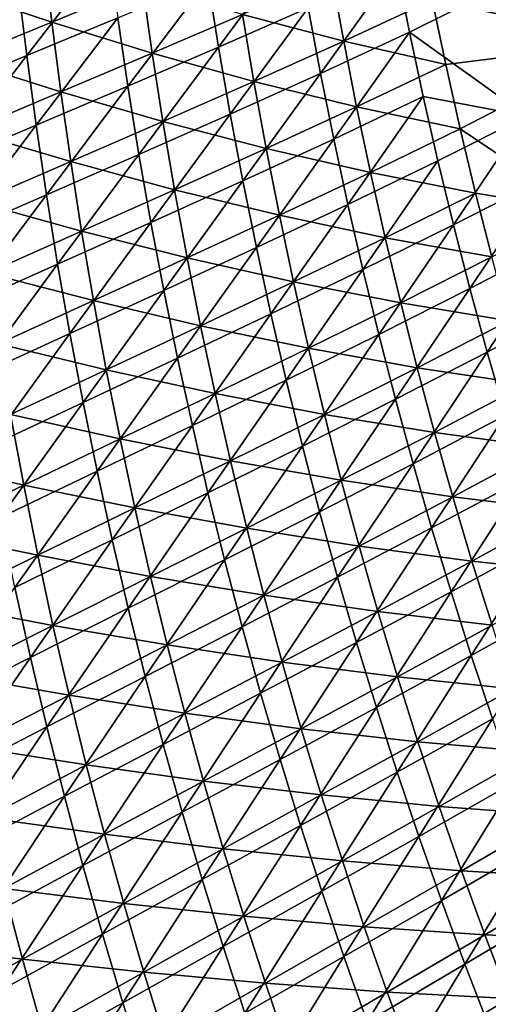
# Model space of a CAD drawing. Header units: metres. Extents: x -1 to 1402, y -1402 to 1.
# Tile 110 of 256: x 158 to 203, y -927 to -832. Entities that reach past the tile are written whole.
import ezdxf

# ---------------------------------------------------------------- set-up
doc = ezdxf.new("R2010")
doc.units = ezdxf.units.M

msp = doc.modelspace()

# ---------------------------------------------------------------- linework, layer by layer
at = {"layer": 'None0'}
for points in [[(213.373703, -822.283325, -476.076569), (197.398148, -830.49115, -421.745209), (216.38855, -834.49707, -476.285645)], [(166.181961, -825.60083, -337.845428), (158.281677, -835.85553, -309.670929), (157.466675, -829.117493, -309.696167)], [(167.07048, -832.213501, -337.82193), (158.281677, -835.85553, -309.670929), (166.181961, -825.60083, -337.845428)], [(176.785812, -835.044495, -366.039032), (175.740128, -828.567627, -366.060181), (184.301682, -824.879272, -394.384613)], [(176.785812, -835.044495, -366.039032), (184.301682, -824.879272, -394.384613), (185.413849, -831.239258, -394.365723)], [(195.191742, -833.594299, -422.739227), (193.934891, -827.362549, -422.754974), (211.224426, -825.619995, -477.035614)], [(206.531509, -841.704468, -451.14328), (195.191742, -833.594299, -422.739227), (211.224426, -825.619995, -477.035614)], [(151.107208, -829.393005, -280.694916), (160.700439, -832.623657, -308.745483), (159.924133, -825.875793, -308.782654)], [(159.924133, -825.875793, -308.782654), (160.700439, -832.623657, -308.745483), (169.458893, -829.010559, -336.908539)], [(186.609726, -837.582642, -394.347046), (185.413849, -831.239258, -394.365723), (193.934891, -827.362549, -422.754974)], [(186.609726, -837.582642, -394.347046), (193.934891, -827.362549, -422.754974), (195.191742, -833.594299, -422.739227)], [(179.103409, -831.880066, -365.108612), (188.853851, -834.457092, -393.378448), (187.691071, -828.102173, -393.406555)], [(187.691071, -828.102173, -393.406555), (188.853851, -834.457092, -393.378448), (197.398148, -830.49115, -421.745209)], [(158.281677, -835.85553, -309.670929), (149.361038, -839.532898, -281.602417), (157.466675, -829.117493, -309.696167)], [(151.107208, -829.393005, -280.694916), (151.807755, -836.270447, -280.656586), (160.700439, -832.623657, -308.745483)], [(160.700439, -832.623657, -308.745483), (170.398743, -835.620605, -336.873718), (169.458893, -829.010559, -336.908539)], [(168.046906, -838.812378, -337.798798), (167.07048, -832.213501, -337.82193), (175.740128, -828.567627, -366.060181)], [(168.046906, -838.812378, -337.798798), (175.740128, -828.567627, -366.060181), (176.785812, -835.044495, -366.039032)], [(169.458893, -829.010559, -336.908539), (170.398743, -835.620605, -336.873718), (179.103409, -831.880066, -365.108612)], [(177.917435, -841.505493, -366.018188), (176.785812, -835.044495, -366.039032), (185.413849, -831.239258, -394.365723)], [(177.917435, -841.505493, -366.018188), (185.413849, -831.239258, -394.365723), (186.609726, -837.582642, -394.347046)], [(188.853851, -834.457092, -393.378448), (198.706039, -836.717163, -421.721741), (197.398148, -830.49115, -421.745209)], [(197.398148, -830.49115, -421.745209), (198.706039, -836.717163, -421.721741), (216.38855, -834.49707, -476.285645)], [(159.186768, -842.580566, -309.646088), (158.281677, -835.85553, -309.670929), (167.07048, -832.213501, -337.82193)], [(159.186768, -842.580566, -309.646088), (167.07048, -832.213501, -337.82193), (168.046906, -838.812378, -337.798798)], [(170.398743, -835.620605, -336.873718), (180.200745, -838.353455, -365.076904), (179.103409, -831.880066, -365.108612)], [(179.103409, -831.880066, -365.108612), (180.200745, -838.353455, -365.076904), (188.853851, -834.457092, -393.378448)], [(151.807755, -836.270447, -280.656586), (161.568054, -839.360901, -308.70874), (160.700439, -832.623657, -308.745483)], [(160.700439, -832.623657, -308.745483), (161.568054, -839.360901, -308.70874), (170.398743, -835.620605, -336.873718)], [(187.889465, -843.908386, -394.328583), (186.609726, -837.582642, -394.347046), (195.191742, -833.594299, -422.739227)], [(187.889465, -843.908386, -394.328583), (195.191742, -833.594299, -422.739227), (196.530197, -839.8078, -422.723572)], [(196.530197, -839.8078, -422.723572), (195.191742, -833.594299, -422.739227), (206.531509, -841.704468, -451.14328)], [(169.111542, -845.396118, -337.77597), (168.046906, -838.812378, -337.798798), (176.785812, -835.044495, -366.039032)], [(169.111542, -845.396118, -337.77597), (176.785812, -835.044495, -366.039032), (177.917435, -841.505493, -366.018188)], [(180.200745, -838.353455, -365.076904), (190.101822, -840.796143, -393.350677), (188.853851, -834.457092, -393.378448)], [(188.853851, -834.457092, -393.378448), (190.101822, -840.796143, -393.350677), (198.706039, -836.717163, -421.721741)], [(216.38855, -834.49707, -476.285645), (198.706039, -836.717163, -421.721741), (200.097015, -842.92572, -421.698639)], [(216.38855, -834.49707, -476.285645), (200.097015, -842.92572, -421.698639), (211.787125, -850.785583, -450.113312)], [(150.193451, -846.387634, -281.576416), (149.361038, -839.532898, -281.602417), (158.281677, -835.85553, -309.670929)], [(150.193451, -846.387634, -281.576416), (158.281677, -835.85553, -309.670929), (159.186768, -842.580566, -309.646088)], [(161.568054, -839.360901, -308.70874), (171.42807, -842.217773, -336.839325), (170.398743, -835.620605, -336.873718)], [(170.398743, -835.620605, -336.873718), (171.42807, -842.217773, -336.839325), (180.200745, -838.353455, -365.076904)], [(151.807755, -836.270447, -280.656586), (152.601791, -843.138367, -280.618652), (161.568054, -839.360901, -308.70874)], [(198.706039, -836.717163, -421.721741), (190.101822, -840.796143, -393.350677), (200.097015, -842.92572, -421.698639)], [(179.135239, -847.949524, -365.99765), (177.917435, -841.505493, -366.018188), (186.609726, -837.582642, -394.347046)], [(179.135239, -847.949524, -365.99765), (186.609726, -837.582642, -394.347046), (187.889465, -843.908386, -394.328583)], [(160.182373, -849.291443, -309.621643), (159.186768, -842.580566, -309.646088), (168.046906, -838.812378, -337.798798)], [(160.182373, -849.291443, -309.621643), (168.046906, -838.812378, -337.798798), (169.111542, -845.396118, -337.77597)], [(171.42807, -842.217773, -336.839325), (181.385574, -844.81189, -365.045593), (180.200745, -838.353455, -365.076904)], [(180.200745, -838.353455, -365.076904), (181.385574, -844.81189, -365.045593), (190.101822, -840.796143, -393.350677)], [(152.601791, -843.138367, -280.618652), (162.52739, -846.086243, -308.672424), (161.568054, -839.360901, -308.70874)], [(161.568054, -839.360901, -308.70874), (162.52739, -846.086243, -308.672424), (171.42807, -842.217773, -336.839325)], [(189.253189, -850.215393, -394.310333), (187.889465, -843.908386, -394.328583), (196.530197, -839.8078, -422.723572)], [(189.253189, -850.215393, -394.310333), (196.530197, -839.8078, -422.723572), (197.950287, -846.002014, -422.708099)], [(197.950287, -846.002014, -422.708099), (196.530197, -839.8078, -422.723572), (206.531509, -841.704468, -451.14328)], [(190.101822, -840.796143, -393.350677), (181.385574, -844.81189, -365.045593), (191.435196, -847.118408, -393.323334)], [(200.097015, -842.92572, -421.698639), (190.101822, -840.796143, -393.350677), (191.435196, -847.118408, -393.323334)], [(170.264709, -851.963684, -337.75354), (169.111542, -845.396118, -337.77597), (177.917435, -841.505493, -366.018188)], [(170.264709, -851.963684, -337.75354), (177.917435, -841.505493, -366.018188), (179.135239, -847.949524, -365.99765)], [(199.452103, -852.175842, -422.692719), (197.950287, -846.002014, -422.708099), (206.531509, -841.704468, -451.14328)], [(206.531509, -841.704468, -451.14328), (208.08374, -847.772217, -451.132111), (199.452103, -852.175842, -422.692719)], [(151.118668, -853.229126, -281.550781), (150.193451, -846.387634, -281.576416), (159.186768, -842.580566, -309.646088)], [(151.118668, -853.229126, -281.550781), (159.186768, -842.580566, -309.646088), (160.182373, -849.291443, -309.621643)], [(162.52739, -846.086243, -308.672424), (172.54718, -848.800842, -336.805359), (171.42807, -842.217773, -336.839325)], [(171.42807, -842.217773, -336.839325), (172.54718, -848.800842, -336.805359), (181.385574, -844.81189, -365.045593)], [(152.601791, -843.138367, -280.618652), (153.489838, -849.995483, -280.581177), (162.52739, -846.086243, -308.672424)], [(200.097015, -842.92572, -421.698639), (191.435196, -847.118408, -393.323334), (201.571136, -849.115723, -421.675873)], [(200.097015, -842.92572, -421.698639), (201.571136, -849.115723, -421.675873), (211.787125, -850.785583, -450.113312)], [(180.439438, -854.375427, -365.977417), (179.135239, -847.949524, -365.99765), (187.889465, -843.908386, -394.328583)], [(180.439438, -854.375427, -365.977417), (187.889465, -843.908386, -394.328583), (189.253189, -850.215393, -394.310333)], [(161.268875, -855.986938, -309.597565), (160.182373, -849.291443, -309.621643), (169.111542, -845.396118, -337.77597)], [(161.268875, -855.986938, -309.597565), (169.111542, -845.396118, -337.77597), (170.264709, -851.963684, -337.75354)], [(181.385574, -844.81189, -365.045593), (172.54718, -848.800842, -336.805359), (182.658127, -851.254211, -365.01474)], [(191.435196, -847.118408, -393.323334), (181.385574, -844.81189, -365.045593), (182.658127, -851.254211, -365.01474)], [(153.489838, -849.995483, -280.581177), (163.578873, -852.798523, -308.636566), (162.52739, -846.086243, -308.672424)], [(162.52739, -846.086243, -308.672424), (163.578873, -852.798523, -308.636566), (172.54718, -848.800842, -336.805359)], [(190.701065, -856.502502, -394.292328), (189.253189, -850.215393, -394.310333), (197.950287, -846.002014, -422.708099)], [(190.701065, -856.502502, -394.292328), (197.950287, -846.002014, -422.708099), (199.452103, -852.175842, -422.692719)], [(191.435196, -847.118408, -393.323334), (182.658127, -851.254211, -365.01474), (192.85405, -853.422729, -393.296387)], [(191.435196, -847.118408, -393.323334), (192.85405, -853.422729, -393.296387), (201.571136, -849.115723, -421.675873)], [(171.506714, -858.513855, -337.731476), (170.264709, -851.963684, -337.75354), (179.135239, -847.949524, -365.99765)], [(171.506714, -858.513855, -337.731476), (179.135239, -847.949524, -365.99765), (180.439438, -854.375427, -365.977417)], [(208.08374, -847.772217, -451.132111), (201.035721, -858.328369, -422.677521), (199.452103, -852.175842, -422.692719)], [(208.08374, -847.772217, -451.132111), (209.715378, -853.818237, -451.121002), (201.035721, -858.328369, -422.677521)], [(152.137192, -860.056091, -281.525543), (151.118668, -853.229126, -281.550781), (160.182373, -849.291443, -309.621643)], [(152.137192, -860.056091, -281.525543), (160.182373, -849.291443, -309.621643), (161.268875, -855.986938, -309.597565)], [(172.54718, -848.800842, -336.805359), (163.578873, -852.798523, -308.636566), (173.756439, -855.368774, -336.771851)], [(182.658127, -851.254211, -365.01474), (172.54718, -848.800842, -336.805359), (173.756439, -855.368774, -336.771851)], [(201.571136, -849.115723, -421.675873), (192.85405, -853.422729, -393.296387), (203.128296, -855.286011, -421.653503)], [(201.571136, -849.115723, -421.675873), (203.128296, -855.286011, -421.653503), (211.787125, -850.785583, -450.113312)], [(153.489838, -849.995483, -280.581177), (154.472412, -856.840637, -280.544159), (163.578873, -852.798523, -308.636566)], [(181.830261, -860.782104, -365.95752), (180.439438, -854.375427, -365.977417), (189.253189, -850.215393, -394.310333)], [(181.830261, -860.782104, -365.95752), (189.253189, -850.215393, -394.310333), (190.701065, -856.502502, -394.292328)], [(182.658127, -851.254211, -365.01474), (173.756439, -855.368774, -336.771851), (184.018616, -857.679382, -364.984314)], [(182.658127, -851.254211, -365.01474), (184.018616, -857.679382, -364.984314), (192.85405, -853.422729, -393.296387)], [(162.446686, -862.665771, -309.573883), (161.268875, -855.986938, -309.597565), (170.264709, -851.963684, -337.75354)], [(162.446686, -862.665771, -309.573883), (170.264709, -851.963684, -337.75354), (171.506714, -858.513855, -337.731476)], [(192.233215, -862.768738, -394.274597), (190.701065, -856.502502, -394.292328), (199.452103, -852.175842, -422.692719)], [(199.452103, -852.175842, -422.692719), (201.035721, -858.328369, -422.677521), (192.233215, -862.768738, -394.274597)], [(163.578873, -852.798523, -308.636566), (154.472412, -856.840637, -280.544159), (164.722931, -859.496582, -308.601196)], [(173.756439, -855.368774, -336.771851), (163.578873, -852.798523, -308.636566), (164.722931, -859.496582, -308.601196)], [(184.018616, -857.679382, -364.984314), (194.358398, -859.707886, -393.269897), (192.85405, -853.422729, -393.296387)], [(192.85405, -853.422729, -393.296387), (194.358398, -859.707886, -393.269897), (203.128296, -855.286011, -421.653503)], [(209.715378, -853.818237, -451.121002), (202.701187, -864.458435, -422.662476), (201.035721, -858.328369, -422.677521)], [(209.715378, -853.818237, -451.121002), (211.426407, -859.841492, -451.109985), (202.701187, -864.458435, -422.662476)], [(172.837875, -865.045471, -337.709808), (171.506714, -858.513855, -337.731476), (180.439438, -854.375427, -365.977417)], [(172.837875, -865.045471, -337.709808), (180.439438, -854.375427, -365.977417), (181.830261, -860.782104, -365.95752)], [(153.249496, -866.867249, -281.500732), (152.137192, -860.056091, -281.525543), (161.268875, -855.986938, -309.597565)], [(153.249496, -866.867249, -281.500732), (161.268875, -855.986938, -309.597565), (162.446686, -862.665771, -309.573883)], [(173.756439, -855.368774, -336.771851), (164.722931, -859.496582, -308.601196), (175.056107, -861.920349, -336.7388)], [(173.756439, -855.368774, -336.771851), (175.056107, -861.920349, -336.7388), (184.018616, -857.679382, -364.984314)], [(194.358398, -859.707886, -393.269897), (204.768433, -861.435425, -421.631531), (203.128296, -855.286011, -421.653503)], [(164.722931, -859.496582, -308.601196), (154.472412, -856.840637, -280.544159), (155.550003, -863.672485, -280.507599)], [(183.307922, -867.168396, -365.937958), (181.830261, -860.782104, -365.95752), (190.701065, -856.502502, -394.292328)], [(183.307922, -867.168396, -365.937958), (190.701065, -856.502502, -394.292328), (192.233215, -862.768738, -394.274597)], [(184.018616, -857.679382, -364.984314), (175.056107, -861.920349, -336.7388), (185.467117, -864.08606, -364.954346)], [(184.018616, -857.679382, -364.984314), (185.467117, -864.08606, -364.954346), (194.358398, -859.707886, -393.269897)], [(163.716202, -869.326843, -309.550629), (162.446686, -862.665771, -309.573883), (171.506714, -858.513855, -337.731476)], [(163.716202, -869.326843, -309.550629), (171.506714, -858.513855, -337.731476), (172.837875, -865.045471, -337.709808)], [(201.035721, -858.328369, -422.677521), (193.849792, -869.012939, -394.25708), (192.233215, -862.768738, -394.274597)], [(201.035721, -858.328369, -422.677521), (202.701187, -864.458435, -422.662476), (193.849792, -869.012939, -394.25708)], [(164.722931, -859.496582, -308.601196), (155.550003, -863.672485, -280.507599), (165.95993, -866.179138, -308.566284)], [(164.722931, -859.496582, -308.601196), (165.95993, -866.179138, -308.566284), (175.056107, -861.920349, -336.7388)], [(185.467117, -864.08606, -364.954346), (195.948227, -865.972595, -393.243805), (194.358398, -859.707886, -393.269897)], [(194.358398, -859.707886, -393.269897), (195.948227, -865.972595, -393.243805), (204.768433, -861.435425, -421.631531)], [(211.426407, -859.841492, -451.109985), (204.448578, -870.564941, -422.647583), (202.701187, -864.458435, -422.662476)], [(174.258484, -871.557373, -337.688538), (172.837875, -865.045471, -337.709808), (181.830261, -860.782104, -365.95752)], [(174.258484, -871.557373, -337.688538), (181.830261, -860.782104, -365.95752), (183.307922, -867.168396, -365.937958)], [(195.948227, -865.972595, -393.243805), (206.491455, -867.562622, -421.609955), (204.768433, -861.435425, -421.631531)], [(154.4561, -873.661316, -281.476318), (153.249496, -866.867249, -281.500732), (162.446686, -862.665771, -309.573883)], [(154.4561, -873.661316, -281.476318), (162.446686, -862.665771, -309.573883), (163.716202, -869.326843, -309.550629)], [(165.95993, -866.179138, -308.566284), (176.44635, -868.454102, -336.706268), (175.056107, -861.920349, -336.7388)], [(175.056107, -861.920349, -336.7388), (176.44635, -868.454102, -336.706268), (185.467117, -864.08606, -364.954346)], [(155.550003, -863.672485, -280.507599), (156.723114, -870.489746, -280.471588), (165.95993, -866.179138, -308.566284)], [(184.872665, -873.533203, -365.918762), (183.307922, -867.168396, -365.937958), (192.233215, -862.768738, -394.274597)], [(192.233215, -862.768738, -394.274597), (193.849792, -869.012939, -394.25708), (184.872665, -873.533203, -365.918762)], [(176.44635, -868.454102, -336.706268), (187.003662, -870.472778, -364.924866), (185.467117, -864.08606, -364.954346)], [(185.467117, -864.08606, -364.954346), (187.003662, -870.472778, -364.924866), (195.948227, -865.972595, -393.243805)], [(202.701187, -864.458435, -422.662476), (195.550934, -875.234009, -394.239868), (193.849792, -869.012939, -394.25708)], [(202.701187, -864.458435, -422.662476), (204.448578, -870.564941, -422.647583), (195.550934, -875.234009, -394.239868)], [(165.07782, -875.968872, -309.527771), (163.716202, -869.326843, -309.550629), (172.837875, -865.045471, -337.709808)], [(165.07782, -875.968872, -309.527771), (172.837875, -865.045471, -337.709808), (174.258484, -871.557373, -337.688538)], [(165.95993, -866.179138, -308.566284), (156.723114, -870.489746, -280.471588), (167.290115, -872.844727, -308.531921)], [(165.95993, -866.179138, -308.566284), (167.290115, -872.844727, -308.531921), (176.44635, -868.454102, -336.706268)], [(187.003662, -870.472778, -364.924866), (197.623535, -872.215576, -393.218201), (195.948227, -865.972595, -393.243805)], [(195.948227, -865.972595, -393.243805), (197.623535, -872.215576, -393.218201), (206.491455, -867.562622, -421.609955)], [(175.76886, -878.04834, -337.667664), (174.258484, -871.557373, -337.688538), (183.307922, -867.168396, -365.937958)], [(175.76886, -878.04834, -337.667664), (183.307922, -867.168396, -365.937958), (184.872665, -873.533203, -365.918762)], [(197.623535, -872.215576, -393.218201), (208.297256, -873.666504, -421.588776), (206.491455, -867.562622, -421.609955)], [(155.757477, -880.437073, -281.452332), (154.4561, -873.661316, -281.476318), (163.716202, -869.326843, -309.550629)], [(155.757477, -880.437073, -281.452332), (163.716202, -869.326843, -309.550629), (165.07782, -875.968872, -309.527771)], [(167.290115, -872.844727, -308.531921), (177.927307, -874.968628, -336.674255), (176.44635, -868.454102, -336.706268)], [(176.44635, -868.454102, -336.706268), (177.927307, -874.968628, -336.674255), (187.003662, -870.472778, -364.924866)], [(193.849792, -869.012939, -394.25708), (186.524689, -879.875366, -365.899902), (184.872665, -873.533203, -365.918762)], [(193.849792, -869.012939, -394.25708), (195.550934, -875.234009, -394.239868), (186.524689, -879.875366, -365.899902)], [(147.33815, -874.886414, -252.457367), (157.99205, -877.290833, -280.436096), (156.723114, -870.489746, -280.471588)], [(156.723114, -870.489746, -280.471588), (157.99205, -877.290833, -280.436096), (167.290115, -872.844727, -308.531921)], [(177.927307, -874.968628, -336.674255), (188.628357, -876.838318, -364.895905), (187.003662, -870.472778, -364.924866)], [(187.003662, -870.472778, -364.924866), (188.628357, -876.838318, -364.895905), (197.623535, -872.215576, -393.218201)], [(204.448578, -870.564941, -422.647583), (197.336792, -881.430847, -394.2229), (195.550934, -875.234009, -394.239868)], [(204.448578, -870.564941, -422.647583), (206.277969, -876.646973, -422.632874), (197.336792, -881.430847, -394.2229)], [(166.531937, -882.590637, -309.505371), (165.07782, -875.968872, -309.527771), (174.258484, -871.557373, -337.688538)], [(166.531937, -882.590637, -309.505371), (174.258484, -871.557373, -337.688538), (175.76886, -878.04834, -337.667664)], [(188.628357, -876.838318, -364.895905), (199.384277, -878.435547, -393.193054), (197.623535, -872.215576, -393.218201)], [(197.623535, -872.215576, -393.218201), (199.384277, -878.435547, -393.193054), (208.297256, -873.666504, -421.588776)], [(157.99205, -877.290833, -280.436096), (168.713715, -879.49176, -308.498108), (167.290115, -872.844727, -308.531921)], [(167.290115, -872.844727, -308.531921), (168.713715, -879.49176, -308.498108), (177.927307, -874.968628, -336.674255)], [(177.369308, -884.517273, -337.647217), (175.76886, -878.04834, -337.667664), (184.872665, -873.533203, -365.918762)], [(184.872665, -873.533203, -365.918762), (186.524689, -879.875366, -365.899902), (177.369308, -884.517273, -337.647217)], [(199.384277, -878.435547, -393.193054), (210.185791, -879.74585, -421.568054), (208.297256, -873.666504, -421.588776)], [(147.33815, -874.886414, -252.457367), (148.545258, -881.825745, -252.421448), (157.99205, -877.290833, -280.436096)], [(168.713715, -879.49176, -308.498108), (179.499115, -881.462524, -336.642761), (177.927307, -874.968628, -336.674255)], [(177.927307, -874.968628, -336.674255), (179.499115, -881.462524, -336.642761), (188.628357, -876.838318, -364.895905)], [(157.154114, -887.193237, -281.428802), (155.757477, -880.437073, -281.452332), (165.07782, -875.968872, -309.527771)], [(157.154114, -887.193237, -281.428802), (165.07782, -875.968872, -309.527771), (166.531937, -882.590637, -309.505371)], [(195.550934, -875.234009, -394.239868), (188.264236, -886.193787, -365.881409), (186.524689, -879.875366, -365.899902)], [(195.550934, -875.234009, -394.239868), (197.336792, -881.430847, -394.2229), (188.264236, -886.193787, -365.881409)], [(179.499115, -881.462524, -336.642761), (190.341232, -883.181274, -364.867432), (188.628357, -876.838318, -364.895905)], [(188.628357, -876.838318, -364.895905), (190.341232, -883.181274, -364.867432), (199.384277, -878.435547, -393.193054)], [(206.277969, -876.646973, -422.632874), (199.207489, -887.602478, -394.206238), (197.336792, -881.430847, -394.2229)], [(206.277969, -876.646973, -422.632874), (208.189423, -882.703369, -422.618347), (199.207489, -887.602478, -394.206238)], [(148.545258, -881.825745, -252.421448), (159.357117, -884.074097, -280.401123), (157.99205, -877.290833, -280.436096)], [(157.99205, -877.290833, -280.436096), (159.357117, -884.074097, -280.401123), (168.713715, -879.49176, -308.498108)], [(168.078964, -889.190918, -309.483429), (166.531937, -882.590637, -309.505371), (175.76886, -878.04834, -337.667664)], [(168.078964, -889.190918, -309.483429), (175.76886, -878.04834, -337.667664), (177.369308, -884.517273, -337.647217)], [(190.341232, -883.181274, -364.867432), (201.230453, -884.631226, -393.168396), (199.384277, -878.435547, -393.193054)], [(199.384277, -878.435547, -393.193054), (201.230453, -884.631226, -393.168396), (210.185791, -879.74585, -421.568054)], [(159.357117, -884.074097, -280.401123), (170.230957, -886.118774, -308.464844), (168.713715, -879.49176, -308.498108)], [(168.713715, -879.49176, -308.498108), (170.230957, -886.118774, -308.464844), (179.499115, -881.462524, -336.642761)], [(201.230453, -884.631226, -393.168396), (212.156921, -885.799377, -421.54776), (210.185791, -879.74585, -421.568054)], [(186.524689, -879.875366, -365.899902), (179.06015, -890.962891, -337.627167), (177.369308, -884.517273, -337.647217)], [(186.524689, -879.875366, -365.899902), (188.264236, -886.193787, -365.881409), (179.06015, -890.962891, -337.627167)], [(170.230957, -886.118774, -308.464844), (181.161942, -887.934326, -336.611816), (179.499115, -881.462524, -336.642761)], [(179.499115, -881.462524, -336.642761), (181.161942, -887.934326, -336.611816), (190.341232, -883.181274, -364.867432)], [(197.336792, -881.430847, -394.2229), (190.091522, -892.487305, -365.863281), (188.264236, -886.193787, -365.881409)], [(197.336792, -881.430847, -394.2229), (199.207489, -887.602478, -394.206238), (190.091522, -892.487305, -365.863281)], [(148.545258, -881.825745, -252.421448), (149.851257, -888.747986, -252.386093), (159.357117, -884.074097, -280.401123)], [(158.646515, -893.928589, -281.405731), (157.154114, -887.193237, -281.428802), (166.531937, -882.590637, -309.505371)], [(158.646515, -893.928589, -281.405731), (166.531937, -882.590637, -309.505371), (168.078964, -889.190918, -309.483429)], [(208.189423, -882.703369, -422.618347), (201.163208, -893.747681, -394.18985), (199.207489, -887.602478, -394.206238)], [(208.189423, -882.703369, -422.618347), (210.183014, -888.733154, -422.604004), (201.163208, -893.747681, -394.18985)], [(181.161942, -887.934326, -336.611816), (192.142349, -889.500305, -364.839508), (190.341232, -883.181274, -364.867432)], [(190.341232, -883.181274, -364.867432), (192.142349, -889.500305, -364.839508), (201.230453, -884.631226, -393.168396)], [(149.851257, -888.747986, -252.386093), (160.818665, -890.837952, -280.36676), (159.357117, -884.074097, -280.401123)], [(159.357117, -884.074097, -280.401123), (160.818665, -890.837952, -280.36676), (170.230957, -886.118774, -308.464844)], [(169.719299, -895.768555, -309.461914), (168.078964, -889.190918, -309.483429), (177.369308, -884.517273, -337.647217)], [(177.369308, -884.517273, -337.647217), (179.06015, -890.962891, -337.627167), (169.719299, -895.768555, -309.461914)], [(192.142349, -889.500305, -364.839508), (203.162048, -890.801331, -393.144257), (201.230453, -884.631226, -393.168396)], [(201.230453, -884.631226, -393.168396), (203.162048, -890.801331, -393.144257), (212.156921, -885.799377, -421.54776)], [(160.818665, -890.837952, -280.36676), (171.842072, -892.724182, -308.432159), (170.230957, -886.118774, -308.464844)], [(170.230957, -886.118774, -308.464844), (171.842072, -892.724182, -308.432159), (181.161942, -887.934326, -336.611816)], [(188.264236, -886.193787, -365.881409), (180.84169, -897.384155, -337.607574), (179.06015, -890.962891, -337.627167)], [(188.264236, -886.193787, -365.881409), (190.091522, -892.487305, -365.863281), (180.84169, -897.384155, -337.607574)], [(149.064819, -898.762268, -253.411285), (157.154114, -887.193237, -281.428802), (158.646515, -893.928589, -281.405731)], [(171.842072, -892.724182, -308.432159), (182.915894, -894.382568, -336.581482), (181.161942, -887.934326, -336.611816)], [(181.161942, -887.934326, -336.611816), (182.915894, -894.382568, -336.581482), (192.142349, -889.500305, -364.839508)], [(199.207489, -887.602478, -394.206238), (192.006775, -898.754883, -365.845551), (190.091522, -892.487305, -365.863281)], [(199.207489, -887.602478, -394.206238), (201.163208, -893.747681, -394.18985), (192.006775, -898.754883, -365.845551)], [(149.851257, -888.747986, -252.386093), (151.256561, -895.651367, -252.351303), (160.818665, -890.837952, -280.36676)], [(160.235168, -900.641785, -281.383087), (158.646515, -893.928589, -281.405731), (168.078964, -889.190918, -309.483429)], [(160.235168, -900.641785, -281.383087), (168.078964, -889.190918, -309.483429), (169.719299, -895.768555, -309.461914)], [(210.183014, -888.733154, -422.604004), (203.204041, -899.865479, -394.173767), (201.163208, -893.747681, -394.18985)], [(182.915894, -894.382568, -336.581482), (194.031784, -895.794067, -364.812134), (192.142349, -889.500305, -364.839508)], [(192.142349, -889.500305, -364.839508), (194.031784, -895.794067, -364.812134), (203.162048, -890.801331, -393.144257)], [(151.256561, -895.651367, -252.351303), (162.376968, -897.58075, -280.332977), (160.818665, -890.837952, -280.36676)], [(160.818665, -890.837952, -280.36676), (162.376968, -897.58075, -280.332977), (171.842072, -892.724182, -308.432159)], [(179.06015, -890.962891, -337.627167), (171.453323, -902.322266, -309.440887), (169.719299, -895.768555, -309.461914)], [(179.06015, -890.962891, -337.627167), (180.84169, -897.384155, -337.607574), (171.453323, -902.322266, -309.440887)], [(194.031784, -895.794067, -364.812134), (205.179031, -896.94458, -393.120636), (203.162048, -890.801331, -393.144257)], [(162.376968, -897.58075, -280.332977), (173.547287, -899.306519, -308.400055), (171.842072, -892.724182, -308.432159)], [(171.842072, -892.724182, -308.432159), (173.547287, -899.306519, -308.400055), (182.915894, -894.382568, -336.581482)], [(190.091522, -892.487305, -365.863281), (182.714233, -903.779846, -337.58844), (180.84169, -897.384155, -337.607574)], [(190.091522, -892.487305, -365.863281), (192.006775, -898.754883, -365.845551), (182.714233, -903.779846, -337.58844)], [(150.601288, -905.613647, -253.388184), (149.064819, -898.762268, -253.411285), (158.646515, -893.928589, -281.405731)], [(150.601288, -905.613647, -253.388184), (158.646515, -893.928589, -281.405731), (160.235168, -900.641785, -281.383087)], [(201.163208, -893.747681, -394.18985), (194.010208, -904.995239, -365.828217), (192.006775, -898.754883, -365.845551)], [(201.163208, -893.747681, -394.18985), (203.204041, -899.865479, -394.173767), (194.010208, -904.995239, -365.828217)], [(173.547287, -899.306519, -308.400055), (184.761139, -900.805908, -336.551697), (182.915894, -894.382568, -336.581482)], [(182.915894, -894.382568, -336.581482), (184.761139, -900.805908, -336.551697), (194.031784, -895.794067, -364.812134)], [(151.256561, -895.651367, -252.351303), (152.761566, -902.534241, -252.317108), (162.376968, -897.58075, -280.332977)], [(161.920578, -907.331543, -281.360962), (160.235168, -900.641785, -281.383087), (169.719299, -895.768555, -309.461914)], [(169.719299, -895.768555, -309.461914), (171.453323, -902.322266, -309.440887), (161.920578, -907.331543, -281.360962)], [(184.761139, -900.805908, -336.551697), (196.009583, -902.061157, -364.785339), (194.031784, -895.794067, -364.812134)], [(194.031784, -895.794067, -364.812134), (196.009583, -902.061157, -364.785339), (205.179031, -896.94458, -393.120636)], [(196.009583, -902.061157, -364.785339), (207.281403, -903.059814, -393.097534), (205.179031, -896.94458, -393.120636)], [(152.761566, -902.534241, -252.317108), (164.032379, -904.300903, -280.299805), (162.376968, -897.58075, -280.332977)], [(162.376968, -897.58075, -280.332977), (164.032379, -904.300903, -280.299805), (173.547287, -899.306519, -308.400055)], [(180.84169, -897.384155, -337.607574), (173.281464, -908.85083, -309.420319), (171.453323, -902.322266, -309.440887)], [(180.84169, -897.384155, -337.607574), (182.714233, -903.779846, -337.58844), (173.281464, -908.85083, -309.420319)], [(192.006775, -898.754883, -365.845551), (184.678085, -910.148804, -337.569733), (182.714233, -903.779846, -337.58844)], [(192.006775, -898.754883, -365.845551), (194.010208, -904.995239, -365.828217), (184.678085, -910.148804, -337.569733)], [(164.032379, -904.300903, -280.299805), (175.346817, -905.864258, -308.368591), (173.547287, -899.306519, -308.400055)], [(173.547287, -899.306519, -308.400055), (175.346817, -905.864258, -308.368591), (184.761139, -900.805908, -336.551697)], [(152.237549, -912.442078, -253.365555), (150.601288, -905.613647, -253.388184), (160.235168, -900.641785, -281.383087)], [(152.237549, -912.442078, -253.365555), (160.235168, -900.641785, -281.383087), (161.920578, -907.331543, -281.360962)], [(203.204041, -899.865479, -394.173767), (196.101868, -911.207336, -365.81131), (194.010208, -904.995239, -365.828217)], [(203.204041, -899.865479, -394.173767), (205.329987, -905.954651, -394.15802), (196.101868, -911.207336, -365.81131)], [(175.346817, -905.864258, -308.368591), (186.697815, -907.20282, -336.522552), (184.761139, -900.805908, -336.551697)], [(184.761139, -900.805908, -336.551697), (186.697815, -907.20282, -336.522552), (196.009583, -902.061157, -364.785339)], [(164.032379, -904.300903, -280.299805), (152.761566, -902.534241, -252.317108), (154.366669, -909.394836, -252.283524)], [(171.453323, -902.322266, -309.440887), (163.703201, -913.996704, -281.339294), (161.920578, -907.331543, -281.360962)], [(171.453323, -902.322266, -309.440887), (173.281464, -908.85083, -309.420319), (163.703201, -913.996704, -281.339294)], [(186.697815, -907.20282, -336.522552), (198.075806, -908.300354, -364.759125), (196.009583, -902.061157, -364.785339)], [(196.009583, -902.061157, -364.785339), (198.075806, -908.300354, -364.759125), (207.281403, -903.059814, -393.097534)], [(198.075806, -908.300354, -364.759125), (209.469131, -909.145996, -393.074982), (207.281403, -903.059814, -393.097534)], [(165.785187, -910.996765, -280.267273), (164.032379, -904.300903, -280.299805), (154.366669, -909.394836, -252.283524)], [(175.346817, -905.864258, -308.368591), (164.032379, -904.300903, -280.299805), (165.785187, -910.996765, -280.267273)], [(182.714233, -903.779846, -337.58844), (175.204102, -915.353088, -309.400238), (173.281464, -908.85083, -309.420319)], [(182.714233, -903.779846, -337.58844), (184.678085, -910.148804, -337.569733), (175.204102, -915.353088, -309.400238)], [(194.010208, -904.995239, -365.828217), (186.733368, -916.489746, -337.551514), (184.678085, -910.148804, -337.569733)], [(194.010208, -904.995239, -365.828217), (196.101868, -911.207336, -365.81131), (186.733368, -916.489746, -337.551514)], [(177.240906, -912.395813, -308.337769), (175.346817, -905.864258, -308.368591), (165.785187, -910.996765, -280.267273)], [(186.697815, -907.20282, -336.522552), (175.346817, -905.864258, -308.368591), (177.240906, -912.395813, -308.337769)], [(205.329987, -905.954651, -394.15802), (198.281464, -917.389832, -365.794769), (196.101868, -911.207336, -365.81131)], [(205.329987, -905.954651, -394.15802), (207.540726, -912.014099, -394.142578), (198.281464, -917.389832, -365.794769)], [(153.974213, -919.246338, -253.343399), (152.237549, -912.442078, -253.365555), (161.920578, -907.331543, -281.360962)], [(161.920578, -907.331543, -281.360962), (163.703201, -913.996704, -281.339294), (153.974213, -919.246338, -253.343399)], [(188.726059, -913.57196, -336.494049), (186.697815, -907.20282, -336.522552), (177.240906, -912.395813, -308.337769)], [(198.075806, -908.300354, -364.759125), (186.697815, -907.20282, -336.522552), (188.726059, -913.57196, -336.494049)], [(200.230499, -914.510559, -364.733521), (198.075806, -908.300354, -364.759125), (188.726059, -913.57196, -336.494049)], [(209.469131, -909.145996, -393.074982), (198.075806, -908.300354, -364.759125), (200.230499, -914.510559, -364.733521)], [(173.281464, -908.85083, -309.420319), (165.583572, -920.635986, -281.318146), (163.703201, -913.996704, -281.339294)], [(173.281464, -908.85083, -309.420319), (175.204102, -915.353088, -309.400238), (165.583572, -920.635986, -281.318146)], [(211.742157, -915.202148, -393.053009), (209.469131, -909.145996, -393.074982), (200.230499, -914.510559, -364.733521)], [(154.366669, -909.394836, -252.283524), (156.072281, -916.231506, -252.250565), (165.785187, -910.996765, -280.267273)], [(184.678085, -910.148804, -337.569733), (177.221405, -921.827698, -309.380676), (175.204102, -915.353088, -309.400238)], [(184.678085, -910.148804, -337.569733), (186.733368, -916.489746, -337.551514), (177.221405, -921.827698, -309.380676)], [(156.072281, -916.231506, -252.250565), (167.635712, -917.666748, -280.235382), (165.785187, -910.996765, -280.267273)], [(165.785187, -910.996765, -280.267273), (167.635712, -917.666748, -280.235382), (177.240906, -912.395813, -308.337769)], [(196.101868, -911.207336, -365.81131), (188.879822, -922.80127, -337.533752), (186.733368, -916.489746, -337.551514)], [(196.101868, -911.207336, -365.81131), (198.281464, -917.389832, -365.794769), (188.879822, -922.80127, -337.533752)], [(198.281464, -917.389832, -365.794769), (207.540726, -912.014099, -394.142578), (200.548721, -923.541443, -365.778687)], [(200.548721, -923.541443, -365.778687), (207.540726, -912.014099, -394.142578), (209.835922, -918.042664, -394.127472)], [(167.635712, -917.666748, -280.235382), (179.229752, -918.899841, -308.307617), (177.240906, -912.395813, -308.337769)], [(177.240906, -912.395813, -308.337769), (179.229752, -918.899841, -308.307617), (188.726059, -913.57196, -336.494049)], [(163.703201, -913.996704, -281.339294), (155.811844, -926.025085, -253.321747), (153.974213, -919.246338, -253.343399)], [(163.703201, -913.996704, -281.339294), (165.583572, -920.635986, -281.318146), (155.811844, -926.025085, -253.321747)], [(179.229752, -918.899841, -308.307617), (190.845963, -919.91217, -336.466187), (188.726059, -913.57196, -336.494049)], [(188.726059, -913.57196, -336.494049), (190.845963, -919.91217, -336.466187), (200.230499, -914.510559, -364.733521)], [(190.845963, -919.91217, -336.466187), (202.473679, -920.690674, -364.708557), (200.230499, -914.510559, -364.733521)], [(200.230499, -914.510559, -364.733521), (202.473679, -920.690674, -364.708557), (211.742157, -915.202148, -393.053009)], [(175.204102, -915.353088, -309.400238), (167.561905, -927.247864, -281.297485), (165.583572, -920.635986, -281.318146)], [(175.204102, -915.353088, -309.400238), (177.221405, -921.827698, -309.380676), (167.561905, -927.247864, -281.297485)], [(202.473679, -920.690674, -364.708557), (214.100494, -921.227356, -393.031586), (211.742157, -915.202148, -393.053009)], [(146.204163, -921.596375, -224.321472), (157.878784, -923.04248, -252.218277), (156.072281, -916.231506, -252.250565)], [(156.072281, -916.231506, -252.250565), (157.878784, -923.04248, -252.218277), (167.635712, -917.666748, -280.235382)], [(186.733368, -916.489746, -337.551514), (179.333206, -928.273132, -309.361603), (177.221405, -921.827698, -309.380676)], [(186.733368, -916.489746, -337.551514), (188.879822, -922.80127, -337.533752), (179.333206, -928.273132, -309.361603)], [(157.878784, -923.04248, -252.218277), (169.584244, -924.309326, -280.204193), (167.635712, -917.666748, -280.235382)], [(167.635712, -917.666748, -280.235382), (169.584244, -924.309326, -280.204193), (179.229752, -918.899841, -308.307617)], [(188.879822, -922.80127, -337.533752), (198.281464, -917.389832, -365.794769), (191.117233, -929.08197, -337.516449)], [(191.117233, -929.08197, -337.516449), (198.281464, -917.389832, -365.794769), (200.548721, -923.541443, -365.778687)], [(202.903351, -929.66095, -365.763), (200.548721, -923.541443, -365.778687), (209.835922, -918.042664, -394.127472)], [(169.584244, -924.309326, -280.204193), (181.313538, -925.374939, -308.278137), (179.229752, -918.899841, -308.307617)], [(179.229752, -918.899841, -308.307617), (181.313538, -925.374939, -308.278137), (190.845963, -919.91217, -336.466187)], [(165.583572, -920.635986, -281.318146), (157.750763, -932.776855, -253.300598), (155.811844, -926.025085, -253.321747)], [(165.583572, -920.635986, -281.318146), (167.561905, -927.247864, -281.297485), (157.750763, -932.776855, -253.300598)], [(181.313538, -925.374939, -308.278137), (193.057632, -926.22229, -336.438965), (190.845963, -919.91217, -336.466187)], [(190.845963, -919.91217, -336.466187), (193.057632, -926.22229, -336.438965), (202.473679, -920.690674, -364.708557)], [(193.057632, -926.22229, -336.438965), (204.805374, -926.839722, -364.684204), (202.473679, -920.690674, -364.708557)], [(202.473679, -920.690674, -364.708557), (204.805374, -926.839722, -364.684204), (214.100494, -921.227356, -393.031586)], [(146.204163, -921.596375, -224.321472), (147.966736, -928.549805, -224.289444), (157.878784, -923.04248, -252.218277)], [(177.221405, -921.827698, -309.380676), (169.638092, -933.830811, -281.277344), (167.561905, -927.247864, -281.297485)], [(177.221405, -921.827698, -309.380676), (179.333206, -928.273132, -309.361603), (169.638092, -933.830811, -281.277344)], [(147.966736, -928.549805, -224.289444), (159.786591, -929.826111, -252.186676), (157.878784, -923.04248, -252.218277)], [(157.878784, -923.04248, -252.218277), (159.786591, -929.826111, -252.186676), (169.584244, -924.309326, -280.204193)], [(179.333206, -928.273132, -309.361603), (188.879822, -922.80127, -337.533752), (181.539307, -934.687744, -309.343048)], [(181.539307, -934.687744, -309.343048), (188.879822, -922.80127, -337.533752), (191.117233, -929.08197, -337.516449)], [(193.445328, -935.330444, -337.499664), (191.117233, -929.08197, -337.516449), (200.548721, -923.541443, -365.778687)], [(202.903351, -929.66095, -365.763), (193.445328, -935.330444, -337.499664), (200.548721, -923.541443, -365.778687)], [(159.786591, -929.826111, -252.186676), (171.631058, -930.922974, -280.173676), (169.584244, -924.309326, -280.204193)], [(169.584244, -924.309326, -280.204193), (171.631058, -930.922974, -280.173676), (181.313538, -925.374939, -308.278137)], [(171.631058, -930.922974, -280.173676), (183.492447, -931.819824, -308.249359), (181.313538, -925.374939, -308.278137)], [(181.313538, -925.374939, -308.278137), (183.492447, -931.819824, -308.249359), (193.057632, -926.22229, -336.438965)], [(155.811844, -926.025085, -253.321747), (157.750763, -932.776855, -253.300598), (145.884689, -931.547974, -225.410675)], [(183.492447, -931.819824, -308.249359), (195.36116, -932.50116, -336.412476), (193.057632, -926.22229, -336.438965)], [(193.057632, -926.22229, -336.438965), (195.36116, -932.50116, -336.412476), (204.805374, -926.839722, -364.684204)], [(167.561905, -927.247864, -281.297485), (159.790909, -939.499695, -253.279953), (157.750763, -932.776855, -253.300598)], [(167.561905, -927.247864, -281.297485), (169.638092, -933.830811, -281.277344), (159.790909, -939.499695, -253.279953)], [(195.36116, -932.50116, -336.412476), (207.225601, -932.956482, -364.660522), (204.805374, -926.839722, -364.684204)]]:
    msp.add_3dface(points, dxfattribs=at)

doc.saveas('drawing.dxf')
